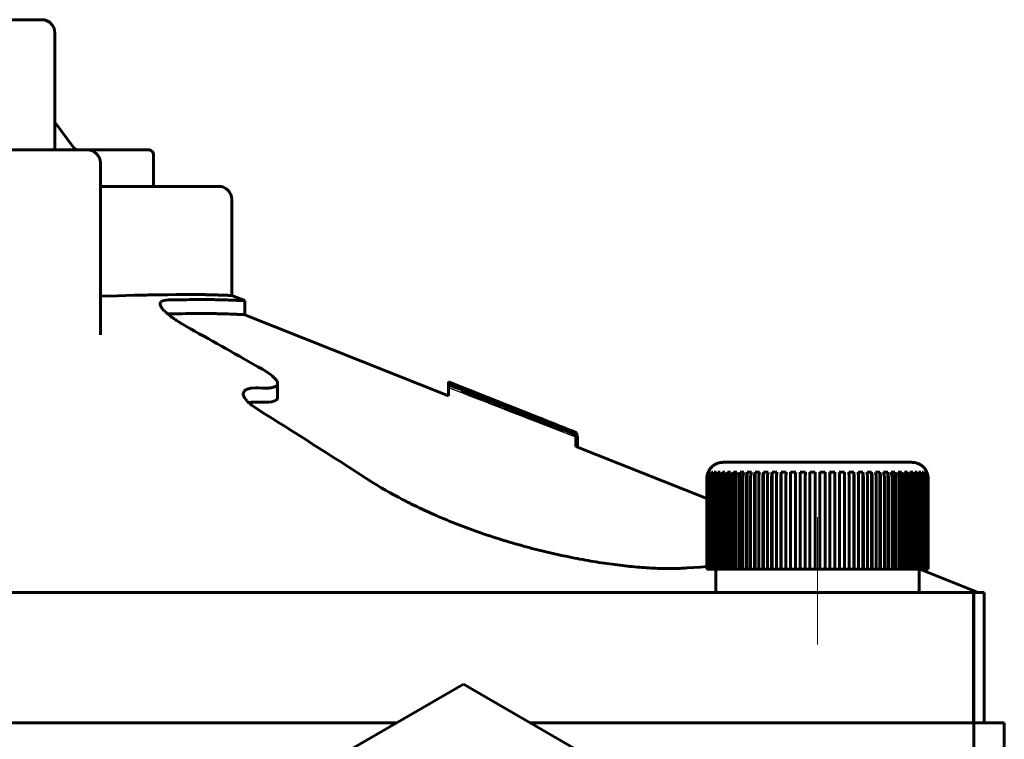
# Model space of a CAD drawing. Header units: millimetres. Extents: x 0 to 841, y 0 to 594.
# Tile 11 of 17: x 347 to 385, y 306 to 333. Entities that reach past the tile are written whole.
import ezdxf

# ---------------------------------------------------------------- set-up
doc = ezdxf.new("R2010")
doc.units = ezdxf.units.MM
for name, pattern in [('K5LT-1', [0]), ('K5LT_AXLED', [12, 7.5, -1.5, 1.5, -1.5]), ('K5LT_BASIC', [0])]:
    doc.linetypes.add(name, pattern=pattern)
doc.layers.add('Системный слой (1)', color=7, linetype='Continuous', true_color=0x6c6c6c)

# ---------------------------------------------------------------- blocks, each defined once
blk = doc.blocks.new('U3')
at = {"layer": 'Системный слой (1)', "color": 143, "linetype": 'K5LT_BASIC', "lineweight": 60, "true_color": 0x33acca}
for p, q in [((368.573, 317.228), (368.588, 317.219)), ((368.588, 317.219), (368.597, 317.212)), ((368.597, 317.212), (368.6, 317.207))]:
    blk.add_line(p, q, dxfattribs=at)
blk = doc.blocks.new('U6')
at = {"layer": 'Системный слой (1)', "color": 143, "linetype": 'K5LT_BASIC', "lineweight": 60, "true_color": 0x33acca}
for p, q in [((368.532, 317.351), (368.556, 317.342)), ((368.556, 317.342), (368.569, 317.336)), ((368.569, 317.336), (368.573, 317.334))]:
    blk.add_line(p, q, dxfattribs=at)
blk = doc.blocks.new('U15')
at = {"layer": 'Системный слой (1)', "color": 143, "linetype": 'K5LT_BASIC', "lineweight": 60, "true_color": 0x33acca}
for p, q in [((352.569, 322.29), (352.57, 322.305)), ((352.57, 322.274), (352.569, 322.29)), ((352.57, 322.307), (352.571, 322.31)), ((352.57, 322.306), (352.57, 322.307)), ((352.57, 322.305), (352.57, 322.306)), ((352.572, 322.261), (352.57, 322.274)), ((352.571, 322.31), (352.572, 322.316)), ((352.572, 322.316), (352.575, 322.327)), ((352.573, 322.254), (352.572, 322.261)), ((352.574, 322.251), (352.573, 322.254)), ((352.574, 322.249), (352.574, 322.251)), ((352.58, 322.23), (352.574, 322.249)), ((352.575, 322.327), (352.585, 322.347)), ((352.608, 322.174), (352.58, 322.23)), ((352.585, 322.347), (352.589, 322.353)), ((352.589, 322.353), (352.59, 322.355)), ((352.59, 322.355), (352.594, 322.36)), ((352.594, 322.36), (352.601, 322.368)), ((352.601, 322.368), (352.619, 322.383)), ((352.619, 322.383), (352.665, 322.408)), ((352.665, 322.408), (352.804, 322.438)), ((352.804, 322.438), (352.886, 322.443)), ((352.628, 322.143), (352.608, 322.174)), ((352.639, 322.127), (352.628, 322.143)), ((352.646, 322.119), (352.639, 322.127)), ((352.649, 322.115), (352.646, 322.119)), ((352.65, 322.113), (352.649, 322.115)), ((352.653, 322.109), (352.65, 322.113)), ((352.661, 322.1), (352.653, 322.109)), ((352.672, 322.086), (352.661, 322.1)), ((352.678, 322.08), (352.672, 322.086)), ((352.681, 322.076), (352.678, 322.08)), ((352.683, 322.074), (352.681, 322.076)), ((352.684, 322.073), (352.683, 322.074)), ((352.702, 322.053), (352.684, 322.073)), ((352.712, 322.043), (352.702, 322.053)), ((352.717, 322.037), (352.712, 322.043)), ((352.72, 322.035), (352.717, 322.037)), ((352.721, 322.033), (352.72, 322.035)), ((352.723, 322.031), (352.721, 322.033)), ((352.765, 321.989), (352.723, 322.031)), ((352.789, 321.968), (352.765, 321.989)), ((352.801, 321.957), (352.789, 321.968)), ((352.807, 321.951), (352.801, 321.957)), ((352.81, 321.948), (352.807, 321.951)), ((352.845, 321.918), (352.81, 321.948)), ((352.942, 321.84), (352.845, 321.918)), ((352.996, 321.798), (352.942, 321.84)), ((353.025, 321.778), (352.996, 321.798)), ((353.039, 321.767), (353.025, 321.778)), ((353.046, 321.762), (353.039, 321.767)), ((353.05, 321.759), (353.046, 321.762)), ((353.062, 321.75), (353.05, 321.759)), ((353.07, 321.745), (353.062, 321.75)), ((353.076, 321.74), (353.07, 321.745)), ((353.081, 321.737), (353.076, 321.74)), ((353.085, 321.734), (353.081, 321.737)), ((353.09, 321.731), (353.085, 321.734)), ((353.099, 321.724), (353.09, 321.731)), ((353.112, 321.716), (353.099, 321.724)), ((353.118, 321.711), (353.112, 321.716)), ((353.121, 321.709), (353.118, 321.711)), ((353.123, 321.708), (353.121, 321.709)), ((353.16, 321.682), (353.123, 321.708)), ((353.18, 321.669), (353.16, 321.682)), ((353.19, 321.662), (353.18, 321.669)), ((353.195, 321.659), (353.19, 321.662)), ((353.198, 321.657), (353.195, 321.659)), ((353.204, 321.653), (353.198, 321.657)), ((353.283, 321.602), (353.204, 321.653)), ((353.323, 321.576), (353.283, 321.602)), ((353.344, 321.563), (353.323, 321.576)), ((353.354, 321.556), (353.344, 321.563)), ((353.36, 321.553), (353.354, 321.556)), ((353.74, 321.33), (353.36, 321.553))]:
    blk.add_line(p, q, dxfattribs=at)
blk = doc.blocks.new('U16')
at = {"layer": 'Системный слой (1)', "color": 143, "linetype": 'K5LT_BASIC', "lineweight": 60, "true_color": 0x33acca}
for p, q in [((355.98, 318.492), (356.084, 318.511)), ((356.084, 318.511), (356.206, 318.521)), ((356.206, 318.521), (356.347, 318.52))]:
    blk.add_line(p, q, dxfattribs=at)
blk = doc.blocks.new('U19')
at = {"layer": 'Системный слой (1)', "color": 143, "linetype": 'K5LT_BASIC', "lineweight": 60, "true_color": 0x33acca}
for p, q in [((355.819, 322.416), (355.319, 322.615)), ((383.994, 311.206), (381.819, 312.071))]:
    blk.add_line(p, q, dxfattribs=at)
blk = doc.blocks.new('U20')
at = {"layer": 'Системный слой (1)', "color": 143, "linetype": 'K5LT_BASIC', "lineweight": 60, "true_color": 0x33acca}
for p, q in [((363.642, 318.765), (355.819, 321.877)), ((373.57, 314.815), (368.532, 316.819))]:
    blk.add_line(p, q, dxfattribs=at)
blk = doc.blocks.new('U21')
at = {"layer": 'Системный слой (1)', "color": 143, "linetype": 'K5LT_BASIC', "lineweight": 60, "true_color": 0x33acca}
for p, q in [((373.068, 312.167), (372.809, 312.148)), ((373.322, 312.184), (373.068, 312.167)), ((373.57, 312.201), (373.322, 312.184)), ((381.819, 312.071), (381.719, 312.09)), ((381.722, 312.089), (381.819, 312.071))]:
    blk.add_line(p, q, dxfattribs=at)
blk = doc.blocks.new('U22')
at = {"layer": 'Системный слой (1)', "color": 143, "linetype": 'K5LT_BASIC', "lineweight": 60, "true_color": 0x33acca}
for p, q in [((350.935, 322.605), (350.275, 322.585)), ((351.585, 322.622), (350.935, 322.605)), ((351.896, 322.629), (351.585, 322.622)), ((352.048, 322.632), (351.896, 322.629)), ((352.123, 322.633), (352.048, 322.632)), ((352.161, 322.634), (352.123, 322.633)), ((352.179, 322.634), (352.161, 322.634)), ((352.188, 322.635), (352.179, 322.634)), ((352.193, 322.635), (352.188, 322.635)), ((352.2, 322.635), (352.193, 322.635)), ((352.204, 322.635), (352.2, 322.635)), ((352.207, 322.635), (352.204, 322.635)), ((352.209, 322.635), (352.207, 322.635)), ((352.21, 322.635), (352.209, 322.635)), ((352.211, 322.635), (352.21, 322.635)), ((352.212, 322.635), (352.211, 322.635)), ((352.213, 322.635), (352.212, 322.635)), ((352.212, 322.635), (352.212, 322.635)), ((352.215, 322.635), (352.213, 322.635)), ((352.218, 322.635), (352.215, 322.635)), ((352.219, 322.635), (352.218, 322.635)), ((352.226, 322.635), (352.219, 322.635)), ((352.256, 322.636), (352.226, 322.635)), ((352.271, 322.636), (352.256, 322.636)), ((352.279, 322.636), (352.271, 322.636)), ((352.283, 322.636), (352.279, 322.636)), ((352.335, 322.637), (352.283, 322.636)), ((352.438, 322.639), (352.335, 322.637)), ((352.488, 322.64), (352.438, 322.639)), ((352.513, 322.64), (352.488, 322.64)), ((352.526, 322.64), (352.513, 322.64)), ((352.532, 322.641), (352.526, 322.64)), ((352.539, 322.641), (352.532, 322.641)), ((352.703, 322.643), (352.539, 322.641)), ((352.782, 322.644), (352.703, 322.643)), ((352.822, 322.645), (352.782, 322.644)), ((352.842, 322.645), (352.822, 322.645)), ((352.851, 322.645), (352.842, 322.645)), ((352.878, 322.645), (352.851, 322.645)), ((353.173, 322.649), (352.878, 322.645)), ((353.315, 322.65), (353.173, 322.649)), ((353.383, 322.65), (353.315, 322.65)), ((353.417, 322.65), (353.383, 322.65)), ((353.434, 322.65), (353.417, 322.65)), ((353.55, 322.651), (353.434, 322.65)), ((353.999, 322.65), (353.55, 322.651)), ((354.2, 322.648), (353.999, 322.65)), ((354.294, 322.646), (354.2, 322.648)), ((354.34, 322.645), (354.294, 322.646)), ((354.363, 322.645), (354.34, 322.645)), ((354.374, 322.645), (354.363, 322.645)), ((354.379, 322.645), (354.374, 322.645)), ((354.382, 322.645), (354.379, 322.645)), ((354.383, 322.645), (354.382, 322.645)), ((354.384, 322.644), (354.383, 322.645)), ((354.385, 322.644), (354.384, 322.644)), ((354.386, 322.644), (354.385, 322.644)), ((354.385, 322.644), (354.385, 322.644)), ((354.385, 322.644), (354.385, 322.644)), ((354.385, 322.644), (354.385, 322.644)), ((354.385, 322.644), (354.385, 322.644)), ((354.387, 322.644), (354.386, 322.644)), ((354.386, 322.644), (354.386, 322.644)), ((354.386, 322.644), (354.386, 322.644)), ((354.386, 322.644), (354.386, 322.644)), ((354.386, 322.644), (354.386, 322.644)), ((354.388, 322.644), (354.387, 322.644)), ((354.387, 322.644), (354.387, 322.644)), ((354.387, 322.644), (354.387, 322.644)), ((354.389, 322.644), (354.388, 322.644)), ((354.39, 322.644), (354.389, 322.644)), ((354.391, 322.644), (354.39, 322.644)), ((354.39, 322.644), (354.39, 322.644)), ((354.395, 322.644), (354.391, 322.644)), ((354.391, 322.644), (354.391, 322.644)), ((354.397, 322.644), (354.395, 322.644)), ((354.398, 322.644), (354.397, 322.644)), ((354.399, 322.644), (354.398, 322.644)), ((354.41, 322.644), (354.399, 322.644)), ((354.399, 322.644), (354.399, 322.644)), ((354.417, 322.644), (354.41, 322.644)), ((354.42, 322.644), (354.417, 322.644)), ((354.422, 322.644), (354.42, 322.644)), ((354.423, 322.644), (354.422, 322.644)), ((354.425, 322.644), (354.423, 322.644)), ((354.458, 322.643), (354.425, 322.644)), ((354.478, 322.642), (354.458, 322.643)), ((354.489, 322.642), (354.478, 322.642)), ((354.495, 322.642), (354.489, 322.642)), ((354.498, 322.642), (354.495, 322.642)), ((354.518, 322.641), (354.498, 322.642)), ((354.616, 322.638), (354.518, 322.641)), ((354.673, 322.636), (354.616, 322.638)), ((354.703, 322.635), (354.673, 322.636)), ((354.719, 322.635), (354.703, 322.635)), ((354.726, 322.635), (354.719, 322.635)), ((354.73, 322.635), (354.726, 322.635)), ((354.732, 322.634), (354.73, 322.635)), ((354.733, 322.634), (354.732, 322.634)), ((354.734, 322.634), (354.733, 322.634)), ((354.735, 322.634), (354.734, 322.634)), ((354.734, 322.634), (354.734, 322.634)), ((354.758, 322.634), (354.735, 322.634)), ((354.735, 322.634), (354.735, 322.634)), ((354.735, 322.634), (354.735, 322.634)), ((354.786, 322.633), (354.758, 322.634)), ((354.799, 322.632), (354.786, 322.633)), ((354.806, 322.632), (354.799, 322.632)), ((354.809, 322.632), (354.806, 322.632)), ((354.811, 322.632), (354.809, 322.632)), ((354.848, 322.631), (354.811, 322.632)), ((354.866, 322.63), (354.848, 322.631)), ((354.875, 322.63), (354.866, 322.63)), ((354.879, 322.63), (354.875, 322.63)), ((354.881, 322.629), (354.879, 322.63)), ((354.912, 322.628), (354.881, 322.629)), ((354.96, 322.627), (354.912, 322.628)), ((354.982, 322.626), (354.96, 322.627)), ((354.993, 322.626), (354.982, 322.626)), ((354.998, 322.626), (354.993, 322.626)), ((355.001, 322.625), (354.998, 322.626)), ((355.002, 322.625), (355.001, 322.625)), ((355.005, 322.625), (355.002, 322.625)), ((355.007, 322.625), (355.005, 322.625)), ((355.009, 322.625), (355.007, 322.625)), ((355.01, 322.625), (355.009, 322.625)), ((355.011, 322.625), (355.01, 322.625)), ((355.012, 322.625), (355.011, 322.625)), ((355.011, 322.625), (355.011, 322.625)), ((355.013, 322.625), (355.012, 322.625)), ((355.012, 322.625), (355.012, 322.625)), ((355.014, 322.625), (355.013, 322.625)), ((355.016, 322.625), (355.014, 322.625)), ((355.017, 322.625), (355.016, 322.625)), ((355.018, 322.625), (355.017, 322.625)), ((355.024, 322.625), (355.018, 322.625)), ((355.042, 322.624), (355.024, 322.625)), ((355.051, 322.624), (355.042, 322.624)), ((355.055, 322.624), (355.051, 322.624)), ((355.057, 322.624), (355.055, 322.624)), ((355.058, 322.623), (355.057, 322.624)), ((355.084, 322.623), (355.058, 322.623)), ((355.097, 322.622), (355.084, 322.623)), ((355.103, 322.622), (355.097, 322.622)), ((355.106, 322.622), (355.103, 322.622)), ((355.108, 322.622), (355.106, 322.622)), ((355.11, 322.622), (355.108, 322.622)), ((355.154, 322.62), (355.11, 322.622)), ((355.175, 322.62), (355.154, 322.62)), ((355.184, 322.619), (355.175, 322.62)), ((355.189, 322.619), (355.184, 322.619)), ((355.191, 322.619), (355.189, 322.619)), ((355.214, 322.618), (355.191, 322.619)), ((355.262, 322.617), (355.214, 322.618)), ((355.281, 322.616), (355.262, 322.617)), ((355.289, 322.616), (355.281, 322.616)), ((355.292, 322.615), (355.289, 322.616)), ((355.294, 322.615), (355.292, 322.615)), ((355.295, 322.615), (355.294, 322.615)), ((355.3, 322.615), (355.295, 322.615)), ((355.305, 322.615), (355.3, 322.615)), ((355.307, 322.615), (355.305, 322.615)), ((355.308, 322.615), (355.307, 322.615)), ((355.311, 322.615), (355.308, 322.615)), ((355.308, 322.615), (355.308, 322.615)), ((355.308, 322.615), (355.308, 322.615)), ((355.314, 322.615), (355.311, 322.615)), ((355.315, 322.615), (355.314, 322.615)), ((355.316, 322.615), (355.315, 322.615)), ((355.319, 322.615), (355.316, 322.615)), ((355.316, 322.615), (355.316, 322.615)), ((355.316, 322.615), (355.316, 322.615))]:
    blk.add_line(p, q, dxfattribs=at)
blk = doc.blocks.new('U23')
at = {"layer": 'Системный слой (1)', "color": 143, "linetype": 'K5LT_BASIC', "lineweight": 60, "true_color": 0x33acca}
for p, q in [((356.675, 319.67), (356.497, 319.778)), ((356.812, 319.576), (356.675, 319.67)), ((356.871, 319.53), (356.812, 319.576)), ((356.898, 319.507), (356.871, 319.53)), ((356.911, 319.496), (356.898, 319.507)), ((356.918, 319.49), (356.911, 319.496)), ((357.002, 319.406), (356.918, 319.49)), ((357.06, 319.322), (357.002, 319.406)), ((357.076, 319.284), (357.06, 319.322)), ((357.069, 319.183), (357.08, 319.211)), ((357.08, 319.265), (357.076, 319.284)), ((357.082, 319.257), (357.08, 319.265)), ((357.08, 319.211), (357.083, 319.239)), ((357.082, 319.252), (357.082, 319.257)), ((357.083, 319.25), (357.082, 319.252)), ((357.083, 319.239), (357.083, 319.25)), ((356.497, 319.056), (356.752, 319.059)), ((356.752, 319.059), (356.756, 319.06)), ((356.756, 319.06), (356.762, 319.06)), ((356.762, 319.06), (356.776, 319.062)), ((356.776, 319.062), (356.802, 319.065)), ((356.802, 319.065), (356.852, 319.073)), ((356.852, 319.073), (356.854, 319.073)), ((356.854, 319.073), (356.856, 319.073)), ((356.856, 319.073), (356.86, 319.074)), ((356.86, 319.074), (356.868, 319.076)), ((356.868, 319.076), (356.884, 319.079)), ((356.884, 319.079), (356.913, 319.087)), ((356.913, 319.087), (356.941, 319.095)), ((356.941, 319.095), (356.943, 319.096)), ((356.943, 319.096), (356.948, 319.098)), ((356.948, 319.098), (356.957, 319.101)), ((356.957, 319.101), (356.974, 319.108)), ((356.974, 319.108), (357.004, 319.123)), ((357.004, 319.123), (357.05, 319.158)), ((357.05, 319.158), (357.051, 319.159)), ((357.051, 319.159), (357.053, 319.16)), ((357.053, 319.16), (357.055, 319.164)), ((357.055, 319.164), (357.06, 319.17)), ((357.06, 319.17), (357.069, 319.183))]:
    blk.add_line(p, q, dxfattribs=at)
blk = doc.blocks.new('U24')
at = {"layer": 'Системный слой (1)', "color": 143, "linetype": 'K5LT_BASIC', "lineweight": 60, "true_color": 0x33acca}
for p, q in [((355.762, 318.839), (355.793, 318.934)), ((355.762, 318.838), (355.762, 318.839)), ((355.762, 318.832), (355.762, 318.838)), ((355.762, 318.828), (355.762, 318.832)), ((355.762, 318.827), (355.762, 318.828)), ((355.762, 318.826), (355.762, 318.827)), ((355.764, 318.806), (355.762, 318.826)), ((355.793, 318.934), (355.794, 318.935)), ((355.794, 318.935), (355.797, 318.938)), ((355.797, 318.938), (355.801, 318.943)), ((355.801, 318.943), (355.811, 318.953)), ((355.811, 318.953), (355.834, 318.973)), ((355.834, 318.973), (355.839, 318.976)), ((355.839, 318.976), (355.84, 318.977)), ((355.84, 318.977), (355.843, 318.979)), ((355.843, 318.979), (355.848, 318.982)), ((355.848, 318.982), (355.858, 318.989)), ((355.858, 318.989), (355.88, 319.001)), ((355.88, 319.001), (355.907, 319.013)), ((355.907, 319.013), (355.911, 319.014)), ((355.911, 319.014), (355.919, 319.017)), ((355.919, 319.017), (355.936, 319.023)), ((355.936, 319.023), (355.972, 319.034)), ((355.972, 319.034), (356.052, 319.051)), ((356.052, 319.051), (356.246, 319.065)), ((356.246, 319.065), (356.347, 319.063)), ((355.769, 318.784), (355.764, 318.806)), ((355.772, 318.774), (355.769, 318.784)), ((355.774, 318.768), (355.772, 318.774)), ((355.775, 318.765), (355.774, 318.768)), ((355.775, 318.764), (355.775, 318.765)), ((355.776, 318.762), (355.775, 318.764)), ((355.79, 318.729), (355.776, 318.762)), ((355.798, 318.712), (355.79, 318.729)), ((355.803, 318.703), (355.798, 318.712)), ((355.805, 318.699), (355.803, 318.703)), ((355.807, 318.697), (355.805, 318.699)), ((355.857, 318.624), (355.807, 318.697)), ((355.889, 318.585), (355.857, 318.624)), ((355.907, 318.565), (355.889, 318.585)), ((355.917, 318.555), (355.907, 318.565)), ((355.921, 318.55), (355.917, 318.555)), ((355.924, 318.547), (355.921, 318.55)), ((355.926, 318.545), (355.924, 318.547)), ((355.951, 318.52), (355.926, 318.545)), ((355.979, 318.493), (355.951, 318.52)), ((355.994, 318.48), (355.979, 318.493)), ((356.002, 318.473), (355.994, 318.48)), ((356.006, 318.469), (356.002, 318.473)), ((356.007, 318.468), (356.006, 318.469)), ((356.009, 318.466), (356.007, 318.468)), ((356.057, 318.426), (356.009, 318.466)), ((356.082, 318.405), (356.057, 318.426)), ((356.095, 318.395), (356.082, 318.405)), ((356.102, 318.39), (356.095, 318.395)), ((356.105, 318.387), (356.102, 318.39)), ((356.347, 318.22), (356.105, 318.387))]:
    blk.add_line(p, q, dxfattribs=at)
blk = doc.blocks.new('U25')
at = {"layer": 'Системный слой (1)', "color": 143, "linetype": 'K5LT_BASIC', "lineweight": 60, "true_color": 0x33acca}
for p, q in [((349.775, 328.206), (339.287, 328.206)), ((349.774, 328.206), (349.775, 328.206))]:
    blk.add_line(p, q, dxfattribs=at)
blk = doc.blocks.new('U26')
at = {"layer": 'Системный слой (1)', "color": 143, "linetype": 'K5LT_BASIC', "lineweight": 60, "true_color": 0x33acca}
for p, q in [((285.519, 328.206), (287.863, 328.206)), ((298.352, 328.206), (339.287, 328.206)), ((349.775, 328.206), (352.119, 328.206))]:
    blk.add_line(p, q, dxfattribs=at)
blk = doc.blocks.new('U27')
at = {"layer": 'Системный слой (1)', "color": 143, "linetype": 'K5LT_BASIC', "lineweight": 60, "true_color": 0x33acca}
for p, q in [((338.257, 306.206), (361.664, 306.206)), ((366.774, 306.206), (377.254, 306.206))]:
    blk.add_line(p, q, dxfattribs=at)
blk = doc.blocks.new('U29')
at = {"layer": 'Системный слой (1)', "color": 143, "linetype": 'K5LT_BASIC', "lineweight": 60, "true_color": 0x33acca}
for p, q in [((287.863, 328.206), (285.519, 328.206)), ((339.287, 328.206), (298.352, 328.206)), ((352.119, 328.206), (349.775, 328.206)), ((352.119, 328.206), (352.119, 328.206))]:
    blk.add_line(p, q, dxfattribs=at)

msp = doc.modelspace()

# ---------------------------------------------------------------- linework, layer by layer
at = {"layer": 'Системный слой (1)', "color": 143, "linetype": 'K5LT_BASIC', "lineweight": 60, "true_color": 0x33acca}
for p, q in [((348.025, 333.206), (340.525, 333.206)), ((348.525, 332.706), (348.525, 328.206)), ((348.525, 329.265), (349.259, 328.286)), ((339.287, 328.206), (349.775, 328.206)), ((349.775, 328.206), (348.525, 328.206)), ((352.119, 328.206), (349.774, 328.206)), ((352.319, 328.006), (352.319, 326.806)), ((350.275, 321.101), (350.275, 327.706)), ((350.275, 326.806), (354.819, 326.806)), ((355.319, 322.615), (355.319, 326.306)), ((352.569, 322.284), (352.569, 322.29)), ((355.819, 321.877), (355.819, 322.416)), ((352.861, 321.905), (352.886, 321.906)), ((350.275, 321.1), (350.275, 321.116)), ((357.083, 318.697), (357.083, 319.239)), ((368.532, 317.358), (363.642, 319.303)), ((363.642, 319.302), (363.642, 319.303)), ((367.424, 317.798), (363.642, 319.302)), ((363.642, 319.273), (363.642, 319.302)), ((363.642, 319.258), (363.642, 319.273)), ((363.642, 319.143), (363.642, 319.258)), ((356.347, 319.063), (356.497, 319.056)), ((363.642, 319.073), (363.642, 319.143)), ((363.642, 318.765), (363.642, 319.073)), ((364.172, 318.9), (364.172, 318.935)), ((356.347, 318.52), (356.497, 318.513)), ((365.936, 318.301), (366.235, 318.183)), ((365.943, 318.318), (366.235, 318.203)), ((368.005, 317.43), (368.005, 317.403)), ((368.532, 317.358), (368.532, 317.357)), ((368.532, 317.332), (368.532, 317.357)), ((368.532, 317.332), (368.532, 317.32)), ((368.532, 317.223), (368.532, 317.32)), ((368.573, 316.803), (368.573, 317.334)), ((368.532, 317.223), (368.532, 317.168)), ((368.532, 316.819), (368.532, 317.168)), ((368.6, 316.793), (368.6, 317.207)), ((377.819, 316.206), (374.194, 316.206)), ((375.111, 316.206), (374.194, 316.206)), ((381.444, 316.206), (377.819, 316.206)), ((373.62, 315.829), (373.62, 315.826)), ((373.628, 315.826), (373.628, 315.778)), ((373.67, 315.826), (373.67, 315.711)), ((373.745, 315.826), (373.745, 312.106)), ((373.853, 315.826), (373.853, 312.106)), ((373.993, 315.826), (373.993, 312.106)), ((374.164, 315.826), (374.164, 312.106)), ((374.364, 315.826), (374.364, 312.106)), ((374.592, 315.826), (374.592, 312.106)), ((374.845, 315.826), (374.845, 312.106)), ((375.123, 315.826), (375.123, 312.106)), ((375.423, 315.826), (375.423, 312.106)), ((375.742, 315.826), (375.742, 312.106)), ((376.077, 315.826), (376.077, 312.106)), ((376.427, 315.826), (376.427, 312.106)), ((376.787, 315.826), (376.787, 312.106)), ((377.157, 315.826), (377.157, 312.106)), ((377.531, 315.826), (377.531, 312.106)), ((378.108, 312.106), (378.108, 315.826)), ((378.482, 312.106), (378.482, 315.826)), ((378.851, 312.106), (378.851, 315.826)), ((379.212, 312.106), (379.212, 315.826)), ((379.562, 312.106), (379.562, 315.826)), ((379.897, 312.106), (379.897, 315.826)), ((380.216, 312.106), (380.216, 315.826)), ((380.515, 312.106), (380.515, 315.826)), ((380.793, 312.106), (380.793, 315.826)), ((381.047, 312.106), (381.047, 315.826)), ((381.275, 312.106), (381.275, 315.826)), ((381.475, 312.106), (381.475, 315.826)), ((381.646, 312.106), (381.646, 315.826)), ((381.786, 312.106), (381.786, 315.826)), ((381.893, 312.106), (381.893, 315.826)), ((381.969, 315.711), (381.969, 315.826)), ((382.01, 315.778), (382.01, 315.826)), ((382.018, 315.826), (382.018, 315.829)), ((373.57, 315.581), (373.57, 312.106)), ((373.579, 312.106), (373.579, 315.581)), ((373.597, 315.581), (373.597, 312.106)), ((373.621, 312.106), (373.621, 315.581)), ((373.657, 315.581), (373.657, 312.106)), ((373.697, 312.106), (373.697, 315.581)), ((373.75, 315.581), (373.75, 312.106)), ((373.806, 312.106), (373.806, 315.581)), ((373.877, 315.581), (373.877, 312.106)), ((373.948, 312.106), (373.948, 315.581)), ((374.035, 315.581), (374.035, 312.106)), ((374.121, 312.106), (374.121, 315.581)), ((374.223, 315.581), (374.223, 312.106)), ((374.323, 312.106), (374.323, 315.581)), ((374.441, 315.581), (374.441, 312.106)), ((374.554, 312.106), (374.554, 315.581)), ((374.685, 315.581), (374.685, 312.106)), ((374.811, 312.106), (374.811, 315.581)), ((374.955, 315.581), (374.955, 312.106)), ((375.092, 312.106), (375.092, 315.581)), ((375.248, 315.581), (375.248, 312.106)), ((375.395, 312.106), (375.395, 315.581)), ((375.562, 315.581), (375.562, 312.106)), ((375.718, 312.106), (375.718, 315.581)), ((375.894, 315.581), (375.894, 312.106)), ((376.057, 312.106), (376.057, 315.581)), ((376.241, 315.581), (376.241, 312.106)), ((376.411, 312.106), (376.411, 315.581)), ((376.601, 315.581), (376.601, 312.106)), ((376.776, 312.106), (376.776, 315.581)), ((376.971, 315.581), (376.971, 312.106)), ((377.15, 312.106), (377.15, 315.581)), ((377.348, 315.581), (377.348, 312.106)), ((377.529, 312.106), (377.529, 315.581)), ((377.729, 315.581), (377.729, 312.106)), ((377.91, 312.106), (377.91, 315.581)), ((378.11, 315.581), (378.11, 312.106)), ((378.291, 312.106), (378.291, 315.581)), ((378.489, 315.581), (378.489, 312.106)), ((378.667, 312.106), (378.667, 315.581)), ((378.862, 315.581), (378.862, 312.106)), ((379.037, 312.106), (379.037, 315.581)), ((379.227, 315.581), (379.227, 312.106)), ((379.397, 312.106), (379.397, 315.581)), ((379.581, 315.581), (379.581, 312.106)), ((379.745, 312.106), (379.745, 315.581)), ((379.921, 315.581), (379.921, 312.106)), ((380.077, 312.106), (380.077, 315.581)), ((380.243, 315.581), (380.243, 312.106)), ((380.39, 312.106), (380.39, 315.581)), ((380.547, 315.581), (380.547, 312.106)), ((380.683, 312.106), (380.683, 315.581)), ((380.828, 315.581), (380.828, 312.106)), ((380.953, 312.106), (380.953, 315.581)), ((381.085, 315.581), (381.085, 312.106)), ((381.198, 312.106), (381.198, 315.581)), ((381.315, 315.581), (381.315, 312.106)), ((381.415, 312.106), (381.415, 315.581)), ((381.518, 315.581), (381.518, 312.106)), ((381.604, 312.106), (381.604, 315.581)), ((381.691, 315.581), (381.691, 312.106)), ((381.762, 312.106), (381.762, 315.581)), ((381.832, 315.581), (381.832, 312.106)), ((381.888, 312.106), (381.888, 315.581)), ((381.942, 315.581), (381.942, 312.106)), ((381.982, 312.106), (381.982, 315.581)), ((382.018, 315.581), (382.018, 312.106)), ((382.042, 312.106), (382.042, 315.581)), ((382.06, 315.581), (382.06, 312.106)), ((382.068, 312.106), (382.068, 315.581)), ((373.57, 312.106), (373.579, 312.106)), ((373.597, 312.106), (373.579, 312.106)), ((373.597, 312.106), (373.621, 312.106)), ((373.657, 312.106), (373.621, 312.106)), ((373.657, 312.106), (373.697, 312.106)), ((373.745, 312.106), (373.697, 312.106)), ((373.75, 312.106), (373.745, 312.106)), ((373.75, 312.106), (373.806, 312.106)), ((373.853, 312.106), (373.806, 312.106)), ((373.877, 312.106), (373.853, 312.106)), ((373.877, 312.106), (373.948, 312.106)), ((373.919, 311.206), (373.919, 312.106)), ((373.993, 312.106), (373.948, 312.106)), ((374.035, 312.106), (373.993, 312.106)), ((374.035, 312.106), (374.121, 312.106)), ((374.164, 312.106), (374.121, 312.106)), ((374.223, 312.106), (374.164, 312.106)), ((374.223, 312.106), (374.323, 312.106)), ((374.364, 312.106), (374.323, 312.106)), ((374.441, 312.106), (374.364, 312.106)), ((374.441, 312.106), (374.554, 312.106)), ((374.592, 312.106), (374.554, 312.106)), ((374.685, 312.106), (374.592, 312.106)), ((374.685, 312.106), (374.811, 312.106)), ((374.845, 312.106), (374.811, 312.106)), ((374.955, 312.106), (374.845, 312.106)), ((374.955, 312.106), (375.092, 312.106)), ((375.123, 312.106), (375.092, 312.106)), ((375.248, 312.106), (375.123, 312.106)), ((375.248, 312.106), (375.395, 312.106)), ((375.423, 312.106), (375.395, 312.106)), ((375.562, 312.106), (375.423, 312.106)), ((375.562, 312.106), (375.718, 312.106)), ((375.742, 312.106), (375.718, 312.106)), ((375.894, 312.106), (375.742, 312.106)), ((375.894, 312.106), (376.057, 312.106)), ((376.077, 312.106), (376.057, 312.106)), ((376.241, 312.106), (376.077, 312.106)), ((376.241, 312.106), (376.411, 312.106)), ((376.427, 312.106), (376.411, 312.106)), ((376.601, 312.106), (376.427, 312.106)), ((376.601, 312.106), (376.776, 312.106)), ((376.787, 312.106), (376.776, 312.106)), ((376.971, 312.106), (376.787, 312.106)), ((376.971, 312.106), (377.15, 312.106)), ((377.157, 312.106), (377.15, 312.106)), ((377.348, 312.106), (377.157, 312.106)), ((377.348, 312.106), (377.529, 312.106)), ((377.531, 312.106), (377.529, 312.106)), ((377.729, 312.106), (377.531, 312.106)), ((377.729, 312.106), (377.91, 312.106)), ((378.108, 312.106), (377.91, 312.106)), ((378.11, 312.106), (378.108, 312.106)), ((378.11, 312.106), (378.291, 312.106)), ((378.482, 312.106), (378.291, 312.106)), ((378.489, 312.106), (378.482, 312.106)), ((378.489, 312.106), (378.667, 312.106)), ((378.851, 312.106), (378.667, 312.106)), ((378.862, 312.106), (378.851, 312.106)), ((378.862, 312.106), (379.037, 312.106)), ((379.212, 312.106), (379.037, 312.106)), ((379.227, 312.106), (379.212, 312.106)), ((379.227, 312.106), (379.397, 312.106)), ((379.562, 312.106), (379.397, 312.106)), ((379.581, 312.106), (379.562, 312.106)), ((379.581, 312.106), (379.745, 312.106)), ((379.897, 312.106), (379.745, 312.106)), ((379.921, 312.106), (379.897, 312.106)), ((379.921, 312.106), (380.077, 312.106)), ((380.216, 312.106), (380.077, 312.106)), ((380.243, 312.106), (380.216, 312.106)), ((380.243, 312.106), (380.39, 312.106)), ((380.515, 312.106), (380.39, 312.106)), ((380.547, 312.106), (380.515, 312.106)), ((380.547, 312.106), (380.683, 312.106)), ((380.793, 312.106), (380.683, 312.106)), ((380.828, 312.106), (380.793, 312.106)), ((380.828, 312.106), (380.953, 312.106)), ((381.047, 312.106), (380.953, 312.106)), ((381.085, 312.106), (381.047, 312.106)), ((381.085, 312.106), (381.198, 312.106)), ((381.275, 312.106), (381.198, 312.106)), ((381.315, 312.106), (381.275, 312.106)), ((381.315, 312.106), (381.415, 312.106)), ((381.475, 312.106), (381.415, 312.106)), ((381.518, 312.106), (381.475, 312.106)), ((381.518, 312.106), (381.604, 312.106)), ((381.646, 312.106), (381.604, 312.106)), ((381.691, 312.106), (381.646, 312.106)), ((381.691, 312.106), (381.762, 312.106)), ((381.719, 311.206), (381.719, 312.106)), ((381.786, 312.106), (381.762, 312.106)), ((381.832, 312.106), (381.786, 312.106)), ((381.832, 312.106), (381.888, 312.106)), ((381.893, 312.106), (381.888, 312.106)), ((381.942, 312.106), (381.893, 312.106)), ((381.942, 312.106), (381.982, 312.106)), ((382.018, 312.106), (381.982, 312.106)), ((382.018, 312.106), (382.042, 312.106)), ((382.06, 312.106), (382.042, 312.106)), ((382.06, 312.106), (382.068, 312.106)), ((377.254, 311.206), (338.257, 311.206)), ((383.808, 311.206), (377.254, 311.206)), ((383.819, 311.206), (383.808, 311.206)), ((383.808, 306.206), (383.808, 311.206)), ((383.819, 311.206), (383.819, 306.206)), ((384.218, 311.206), (383.819, 311.206)), ((384.218, 311.206), (384.218, 306.206)), ((364.219, 307.681), (348.219, 298.444)), ((380.219, 298.444), (364.219, 307.681)), ((377.254, 306.206), (383.808, 306.206)), ((383.819, 306.206), (383.808, 306.206)), ((383.819, 306.206), (383.808, 306.206)), ((384.994, 306.206), (383.819, 306.206)), ((383.819, 306.206), (383.819, 285.706)), ((384.994, 306.206), (384.994, 300.706))]:
    msp.add_line(p, q, dxfattribs=at)
at = {"layer": 'Системный слой (1)', "color": 30, "linetype": 'K5LT_AXLED', "lineweight": 18, "true_color": 0xff8000}
msp.add_line((377.819, 309.206), (377.819, 314.106), dxfattribs=at)
at = {"layer": 'Системный слой (1)', "color": 143, "linetype": 'K5LT_BASIC', "lineweight": 60, "true_color": 0x33acca}
for centre, radius, start, end in [((348.025, 332.706), 0.5, 0, 90), ((348.025, 332.706), 0.5, 0, 90), ((349.419, 328.406), 0.2, 216.8498, 270.0028), ((349.775, 327.706), 0.5, 0, 90.087), ((352.119, 328.006), 0.2, 0, 90.0369), ((354.819, 326.306), 0.5, 0, 90.0001)]:
    msp.add_arc(centre, radius, start, end, dxfattribs=at)
for points, knots in [([(352.886, 322.443), (353.222, 322.449), (353.53, 322.453), (353.949, 322.456), (354.081, 322.457), (354.269, 322.457), (354.387, 322.456), (354.498, 322.455), (354.554, 322.455), (354.558, 322.455), (354.657, 322.454), (354.755, 322.452), (354.901, 322.449), (354.949, 322.447), (355.021, 322.445), (355.044, 322.445), (355.08, 322.443), (355.091, 322.443), (355.112, 322.442), (355.121, 322.442), (355.132, 322.441), (355.135, 322.441), (355.222, 322.438), (355.297, 322.435), (355.397, 322.432), (355.451, 322.43), (355.5, 322.428), (355.526, 322.427), (355.532, 322.426), (355.644, 322.422), (355.719, 322.419), (355.788, 322.417), (355.812, 322.416), (355.819, 322.416), (355.819, 322.416), (355.819, 322.416)], [0, 0, 0, 0, 0.125, 0.125, 0.1875, 0.1875, 0.21875, 0.2480469, 0.2480469, 0.25, 0.25, 0.3125, 0.3125, 0.34375, 0.34375, 0.359375, 0.359375, 0.3671875, 0.3671875, 0.3730469, 0.3730469, 0.375, 0.375, 0.4375, 0.4375, 0.46875, 0.4921875, 0.4921875, 0.5, 0.5, 0.625, 0.625, 0.6875, 0.71875, 0.7232647, 0.7232647, 0.7232647, 0.7232647]), ([(352.886, 321.906), (353.365, 321.915), (353.79, 321.92), (354.34, 321.92), (354.509, 321.919), (354.74, 321.916), (354.882, 321.913), (355.009, 321.909), (355.071, 321.907), (355.075, 321.907), (355.345, 321.897), (355.53, 321.889), (355.708, 321.882), (355.751, 321.88), (355.792, 321.879), (355.808, 321.878), (355.816, 321.878), (355.819, 321.878), (355.819, 321.877), (355.819, 321.877), (355.819, 321.877), (355.819, 321.877), (355.819, 321.877)], [0, 0, 0, 0, 0.125, 0.125, 0.1875, 0.1875, 0.21875, 0.2480469, 0.2480469, 0.25, 0.25, 0.375, 0.375, 0.4375, 0.4375, 0.46875, 0.484375, 0.4921875, 0.4960938, 0.4990234, 0.4990234, 0.49974, 0.49974, 0.49974, 0.49974]), ([(363.642, 319.273), (364.235, 319.045), (365.497, 318.557), (366.756, 318.062), (367.424, 317.798)], [0, 0, 0, 0, 2.34818, 5, 5, 5, 5]), ([(365.943, 318.318), (365.721, 318.406), (365.416, 318.526), (365.074, 318.658), (364.889, 318.729), (364.687, 318.805), (364.475, 318.885), (364.308, 318.946), (364.191, 318.988), (364.091, 319.023), (363.992, 319.057), (363.911, 319.084), (363.85, 319.103), (363.805, 319.117), (363.745, 319.134), (363.685, 319.149), (363.648, 319.151), (363.642, 319.146), (363.642, 319.143)], [0, 0, 0, 0, 3.728047, 5.022748, 5.837452, 6.970036, 8.668129, 9.87015, 10.441909, 11.28139, 12.253373, 13.073992, 13.744324, 14.358793, 14.816197, 16.358732, 17.87629, 19, 19, 19, 19]), ([(365.936, 318.301), (365.82, 318.347), (365.637, 318.419), (365.303, 318.549), (365.022, 318.656), (364.785, 318.745), (364.633, 318.8), (364.512, 318.844), (364.403, 318.881), (364.337, 318.902), (364.296, 318.915), (364.257, 318.926), (364.209, 318.938), (364.178, 318.942), (364.172, 318.938), (364.172, 318.935)], [0, 0, 0, 0, 2.212654, 3.439875, 6.30441, 7.66229, 8.423842, 9.760103, 10.684677, 11.638322, 12.094751, 12.439118, 13.46414, 14.979008, 16, 16, 16, 16]), ([(368.532, 317.357), (367.591, 317.729), (366.334, 318.222), (365.075, 318.708), (364.76, 318.829)], [0, 0, 0, 0, 3.748766, 5, 5, 5, 5]), ([(368.532, 317.223), (368.532, 317.227), (368.522, 317.239), (368.474, 317.268), (368.413, 317.3), (368.346, 317.332), (368.275, 317.365), (368.172, 317.411), (368.045, 317.466), (367.918, 317.521), (367.754, 317.59), (367.53, 317.683), (367.264, 317.791), (366.839, 317.963), (366.494, 318.1), (366.235, 318.203)], [0, 0, 0, 0, 1.454432, 2.537913, 3.775179, 4.308445, 4.897243, 5.974126, 6.955606, 7.665637, 8.438256, 9.892939, 11.301019, 12.425589, 16, 16, 16, 16]), ([(368.005, 317.43), (368.005, 317.434), (367.996, 317.444), (367.952, 317.47), (367.895, 317.498), (367.839, 317.524), (367.8, 317.542), (367.751, 317.564), (367.663, 317.603), (367.533, 317.658), (367.367, 317.728), (367.225, 317.786), (367.081, 317.845), (366.906, 317.916), (366.622, 318.03), (366.372, 318.129), (366.235, 318.183)], [0, 0, 0, 0, 1.738609, 3.043522, 4.20799, 5.068128, 5.472187, 5.667127, 6.776962, 8.240377, 9.111798, 10.712997, 11.354186, 12.14564, 14.310745, 17, 17, 17, 17]), ([(372.809, 312.148), (372.633, 312.135), (372.444, 312.128), (372.141, 312.125), (372.037, 312.126), (371.823, 312.13), (371.714, 312.133), (371.371, 312.148), (371.134, 312.163), (370.766, 312.195), (370.642, 312.207), (370.389, 312.233), (370.263, 312.248), (369.869, 312.297), (369.599, 312.336), (369.186, 312.402), (369.047, 312.426), (368.766, 312.476), (368.626, 312.502), (368.191, 312.587), (367.901, 312.649), (367.467, 312.749), (367.322, 312.783), (367.033, 312.855), (366.89, 312.891), (366.454, 313.007), (366.165, 313.089), (365.59, 313.263), (365.306, 313.354), (364.734, 313.548), (364.455, 313.648), (364.045, 313.804), (363.91, 313.857), (363.642, 313.964), (363.512, 314.018), (363.115, 314.186), (362.859, 314.3), (362.489, 314.474), (362.306, 314.562), (362.129, 314.651), (362.012, 314.71), (361.955, 314.74), (361.426, 315.015), (361, 315.263), (360.611, 315.513)], [0, 0, 0, 0, 0.0625, 0.0625, 0.09375, 0.09375, 0.125, 0.125, 0.1875, 0.1875, 0.21875, 0.21875, 0.25, 0.25, 0.3125, 0.3125, 0.34375, 0.34375, 0.375, 0.375, 0.4375, 0.4375, 0.46875, 0.46875, 0.5, 0.5, 0.5625, 0.5625, 0.625, 0.625, 0.6875, 0.6875, 0.71875, 0.71875, 0.75, 0.75, 0.8125, 0.8125, 0.84375, 0.859375, 0.859375, 0.875, 0.875, 1, 1, 1, 1])]:
    msp.add_open_spline(points, degree=3, knots=knots, dxfattribs=at)
for points in [[(356.497, 319.778), (355.548, 320.32), (354.628, 320.838), (353.74, 321.33)], [(356.497, 318.513), (356.875, 318.496), (357.083, 318.567), (357.083, 318.697)], [(360.611, 315.513), (359.121, 316.473), (357.699, 317.376), (356.347, 318.22)], [(373.57, 315.581), (373.57, 315.659), (373.586, 315.744), (373.62, 315.826)], [(373.62, 315.826), (373.586, 315.744), (373.57, 315.659), (373.57, 315.581)], [(373.579, 315.581), (373.579, 315.659), (373.594, 315.744), (373.628, 315.826)], [(373.646, 315.826), (373.612, 315.744), (373.597, 315.659), (373.597, 315.581)], [(373.621, 315.581), (373.621, 315.659), (373.636, 315.744), (373.67, 315.826)], [(373.628, 315.826), (373.634, 315.83), (373.64, 315.83), (373.646, 315.826)], [(373.706, 315.826), (373.672, 315.744), (373.657, 315.659), (373.657, 315.581)], [(373.67, 315.826), (373.682, 315.83), (373.694, 315.83), (373.706, 315.826)], [(373.697, 315.581), (373.697, 315.659), (373.712, 315.744), (373.745, 315.826)], [(373.697, 315.581), (373.697, 315.659), (373.712, 315.744), (373.745, 315.826)], [(373.745, 315.826), (373.763, 315.83), (373.781, 315.83), (373.798, 315.826)], [(373.798, 315.826), (373.765, 315.744), (373.75, 315.659), (373.75, 315.581)], [(373.806, 315.581), (373.806, 315.659), (373.82, 315.744), (373.853, 315.826)], [(373.806, 315.581), (373.806, 315.659), (373.82, 315.744), (373.853, 315.826)], [(373.853, 315.826), (373.877, 315.83), (373.9, 315.83), (373.923, 315.826)], [(373.923, 315.826), (373.891, 315.744), (373.877, 315.659), (373.877, 315.581)], [(373.948, 315.581), (373.948, 315.659), (373.961, 315.744), (373.993, 315.826)], [(373.948, 315.581), (373.948, 315.659), (373.961, 315.744), (373.993, 315.826)], [(373.993, 315.826), (374.022, 315.83), (374.051, 315.83), (374.08, 315.826)], [(374.08, 315.826), (374.049, 315.744), (374.035, 315.659), (374.035, 315.581)], [(374.121, 315.581), (374.12, 315.659), (374.134, 315.744), (374.164, 315.826)], [(374.121, 315.581), (374.12, 315.659), (374.134, 315.744), (374.164, 315.826)], [(374.164, 315.826), (374.198, 315.83), (374.232, 315.83), (374.266, 315.826)], [(374.266, 315.826), (374.237, 315.744), (374.223, 315.659), (374.223, 315.581)], [(374.323, 315.581), (374.323, 315.659), (374.335, 315.744), (374.364, 315.826)], [(374.323, 315.581), (374.323, 315.659), (374.335, 315.744), (374.364, 315.826)], [(374.364, 315.826), (374.403, 315.83), (374.442, 315.83), (374.481, 315.826)], [(374.481, 315.826), (374.453, 315.744), (374.441, 315.659), (374.441, 315.581)], [(374.554, 315.581), (374.554, 315.659), (374.565, 315.744), (374.592, 315.826)], [(374.554, 315.581), (374.554, 315.659), (374.565, 315.744), (374.592, 315.826)], [(374.592, 315.826), (374.635, 315.83), (374.679, 315.83), (374.723, 315.826)], [(374.723, 315.826), (374.697, 315.744), (374.686, 315.659), (374.685, 315.581)], [(374.811, 315.581), (374.811, 315.659), (374.821, 315.744), (374.845, 315.826)], [(374.811, 315.581), (374.811, 315.659), (374.821, 315.744), (374.845, 315.826)], [(374.845, 315.826), (374.894, 315.83), (374.942, 315.83), (374.99, 315.826)], [(374.99, 315.826), (374.966, 315.744), (374.956, 315.659), (374.955, 315.581)], [(375.092, 315.581), (375.092, 315.659), (375.101, 315.744), (375.123, 315.826)], [(375.092, 315.581), (375.092, 315.659), (375.101, 315.744), (375.123, 315.826)], [(375.123, 315.826), (375.175, 315.83), (375.227, 315.83), (375.28, 315.826)], [(375.28, 315.826), (375.258, 315.744), (375.249, 315.659), (375.248, 315.581)], [(375.395, 315.581), (375.395, 315.659), (375.403, 315.744), (375.423, 315.826)], [(375.395, 315.581), (375.395, 315.659), (375.403, 315.744), (375.423, 315.826)], [(375.423, 315.826), (375.478, 315.83), (375.534, 315.83), (375.59, 315.826)], [(375.59, 315.826), (375.571, 315.744), (375.562, 315.659), (375.562, 315.581)], [(375.718, 315.581), (375.718, 315.659), (375.725, 315.744), (375.742, 315.826)], [(375.718, 315.581), (375.718, 315.659), (375.725, 315.744), (375.742, 315.826)], [(375.742, 315.826), (375.8, 315.83), (375.859, 315.83), (375.918, 315.826)], [(375.918, 315.826), (375.902, 315.744), (375.894, 315.659), (375.894, 315.581)], [(376.057, 315.581), (376.057, 315.659), (376.063, 315.744), (376.077, 315.826)], [(376.077, 315.826), (376.138, 315.83), (376.2, 315.83), (376.261, 315.826)], [(376.261, 315.826), (376.248, 315.744), (376.242, 315.659), (376.241, 315.581)], [(376.411, 315.581), (376.411, 315.659), (376.416, 315.744), (376.427, 315.826)], [(376.427, 315.826), (376.49, 315.83), (376.553, 315.83), (376.617, 315.826)], [(376.617, 315.826), (376.607, 315.744), (376.602, 315.659), (376.601, 315.581)], [(376.776, 315.581), (376.776, 315.659), (376.779, 315.744), (376.787, 315.826)], [(376.787, 315.826), (376.853, 315.83), (376.917, 315.83), (376.982, 315.826)], [(376.982, 315.826), (376.975, 315.744), (376.972, 315.659), (376.971, 315.581)], [(377.15, 315.581), (377.149, 315.659), (377.152, 315.744), (377.157, 315.826)], [(377.157, 315.826), (377.223, 315.83), (377.289, 315.83), (377.355, 315.826)], [(377.355, 315.826), (377.351, 315.744), (377.348, 315.659), (377.348, 315.581)], [(377.529, 315.581), (377.528, 315.659), (377.529, 315.744), (377.531, 315.826)], [(377.531, 315.826), (377.598, 315.83), (377.664, 315.83), (377.731, 315.826)], [(377.731, 315.826), (377.73, 315.744), (377.729, 315.659), (377.729, 315.581)], [(377.908, 315.826), (377.974, 315.83), (378.041, 315.83), (378.108, 315.826)], [(377.91, 315.581), (377.91, 315.659), (377.909, 315.744), (377.908, 315.826)], [(378.108, 315.826), (378.11, 315.744), (378.11, 315.659), (378.11, 315.581)], [(378.284, 315.826), (378.35, 315.83), (378.416, 315.83), (378.482, 315.826)], [(378.291, 315.581), (378.29, 315.659), (378.288, 315.744), (378.284, 315.826)], [(378.482, 315.826), (378.487, 315.744), (378.489, 315.659), (378.489, 315.581)], [(378.656, 315.826), (378.721, 315.83), (378.786, 315.83), (378.851, 315.826)], [(378.667, 315.581), (378.667, 315.659), (378.663, 315.744), (378.656, 315.826)], [(378.851, 315.826), (378.859, 315.744), (378.863, 315.659), (378.862, 315.581)], [(379.022, 315.826), (379.085, 315.83), (379.149, 315.83), (379.212, 315.826)], [(379.037, 315.581), (379.037, 315.659), (379.032, 315.744), (379.022, 315.826)], [(379.212, 315.826), (379.223, 315.744), (379.228, 315.659), (379.227, 315.581)], [(379.378, 315.826), (379.439, 315.83), (379.5, 315.83), (379.562, 315.826)], [(379.397, 315.581), (379.397, 315.659), (379.391, 315.744), (379.378, 315.826)], [(379.562, 315.826), (379.576, 315.744), (379.582, 315.659), (379.581, 315.581)], [(379.721, 315.826), (379.78, 315.83), (379.838, 315.83), (379.897, 315.826)], [(379.745, 315.581), (379.744, 315.659), (379.737, 315.744), (379.721, 315.826)], [(379.897, 315.826), (379.914, 315.744), (379.921, 315.659), (379.921, 315.581)], [(379.897, 315.826), (379.914, 315.744), (379.921, 315.659), (379.921, 315.581)], [(380.049, 315.826), (380.105, 315.83), (380.16, 315.83), (380.216, 315.826)], [(380.077, 315.581), (380.076, 315.659), (380.068, 315.744), (380.049, 315.826)], [(380.216, 315.826), (380.235, 315.744), (380.244, 315.659), (380.243, 315.581)], [(380.216, 315.826), (380.235, 315.744), (380.244, 315.659), (380.243, 315.581)], [(380.359, 315.826), (380.411, 315.83), (380.463, 315.83), (380.515, 315.826)], [(380.39, 315.581), (380.39, 315.659), (380.38, 315.744), (380.359, 315.826)], [(380.515, 315.826), (380.537, 315.744), (380.547, 315.659), (380.547, 315.581)], [(380.515, 315.826), (380.537, 315.744), (380.547, 315.659), (380.547, 315.581)], [(380.649, 315.826), (380.697, 315.83), (380.745, 315.83), (380.793, 315.826)], [(380.683, 315.581), (380.683, 315.659), (380.672, 315.744), (380.649, 315.826)], [(380.793, 315.826), (380.818, 315.744), (380.828, 315.659), (380.828, 315.581)], [(380.793, 315.826), (380.818, 315.744), (380.828, 315.659), (380.828, 315.581)], [(380.916, 315.826), (380.959, 315.83), (381.003, 315.83), (381.047, 315.826)], [(380.953, 315.581), (380.953, 315.659), (380.941, 315.744), (380.916, 315.826)], [(381.047, 315.826), (381.074, 315.744), (381.085, 315.659), (381.085, 315.581)], [(381.047, 315.826), (381.074, 315.744), (381.085, 315.659), (381.085, 315.581)], [(381.157, 315.826), (381.197, 315.83), (381.236, 315.83), (381.275, 315.826)], [(381.198, 315.581), (381.198, 315.659), (381.185, 315.744), (381.157, 315.826)], [(381.275, 315.826), (381.303, 315.744), (381.316, 315.659), (381.315, 315.581)], [(381.275, 315.826), (381.303, 315.744), (381.316, 315.659), (381.315, 315.581)], [(381.372, 315.826), (381.407, 315.83), (381.441, 315.83), (381.475, 315.826)], [(381.415, 315.581), (381.415, 315.659), (381.402, 315.744), (381.372, 315.826)], [(381.475, 315.826), (381.505, 315.744), (381.518, 315.659), (381.518, 315.581)], [(381.475, 315.826), (381.505, 315.744), (381.518, 315.659), (381.518, 315.581)], [(381.559, 315.826), (381.588, 315.83), (381.617, 315.83), (381.646, 315.826)], [(381.604, 315.581), (381.604, 315.659), (381.59, 315.744), (381.559, 315.826)], [(381.646, 315.826), (381.677, 315.744), (381.691, 315.659), (381.691, 315.581)], [(381.646, 315.826), (381.677, 315.744), (381.691, 315.659), (381.691, 315.581)], [(381.715, 315.826), (381.739, 315.83), (381.762, 315.83), (381.786, 315.826)], [(381.762, 315.581), (381.762, 315.659), (381.748, 315.744), (381.715, 315.826)], [(381.786, 315.826), (381.818, 315.744), (381.832, 315.659), (381.832, 315.581)], [(381.786, 315.826), (381.818, 315.744), (381.832, 315.659), (381.832, 315.581)], [(381.84, 315.826), (381.858, 315.83), (381.876, 315.83), (381.893, 315.826)], [(381.888, 315.581), (381.888, 315.659), (381.874, 315.744), (381.84, 315.826)], [(381.893, 315.826), (381.927, 315.744), (381.942, 315.659), (381.942, 315.581)], [(381.893, 315.826), (381.927, 315.744), (381.942, 315.659), (381.942, 315.581)], [(381.933, 315.826), (381.945, 315.83), (381.957, 315.83), (381.969, 315.826)], [(381.982, 315.581), (381.982, 315.659), (381.967, 315.744), (381.933, 315.826)], [(381.969, 315.826), (382.003, 315.744), (382.018, 315.659), (382.018, 315.581)], [(381.992, 315.826), (381.998, 315.83), (382.004, 315.83), (382.01, 315.826)], [(382.042, 315.581), (382.042, 315.659), (382.027, 315.744), (381.992, 315.826)], [(382.01, 315.826), (382.045, 315.744), (382.06, 315.659), (382.06, 315.581)], [(382.068, 315.581), (382.068, 315.659), (382.053, 315.744), (382.018, 315.826)], [(382.018, 315.826), (382.053, 315.744), (382.068, 315.659), (382.068, 315.581)]]:
    msp.add_open_spline(points, degree=3, dxfattribs=at)
at = {"layer": 'Системный слой (1)', "color": 7, "linetype": 'K5LT-1'}
for points, knots in [([(368.532, 317.32), (368.199, 317.452), (367.366, 317.783), (365.735, 318.429), (364.438, 318.942), (363.642, 319.258)], [0, 0, 0, 0, 0.253949, 0.634872, 1.241643, 1.241643, 1.241643, 1.241643]), ([(368.532, 317.168), (368.003, 317.375), (366.374, 318.011), (364.743, 318.645), (363.642, 319.073)], [0, 0, 0, 0, 0.792578, 2.441436, 2.441436, 2.441436, 2.441436])]:
    msp.add_open_spline(points, degree=3, knots=knots, dxfattribs=at)
for points in [[(368.005, 317.403), (367.366, 317.653), (366.089, 318.152), (364.811, 318.651), (364.172, 318.9)], [(364.76, 318.829), (365.389, 318.58), (366.646, 318.081), (367.904, 317.582), (368.532, 317.332)]]:
    msp.add_open_spline(points, degree=3, dxfattribs=at)
at = {"layer": 'Системный слой (1)', "color": 143, "linetype": 'K5LT_BASIC', "lineweight": 60, "true_color": 0x33acca}
for points, weights in [([(373.62, 315.829), (373.725, 316.07), (373.943, 316.206), (374.194, 316.206)], [0.880387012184, 0.814096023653, 0.851374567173, 0.992222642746]), ([(382.018, 315.829), (381.914, 316.07), (381.696, 316.206), (381.444, 316.206)], [0.883830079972, 0.817280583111, 0.854705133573, 0.996103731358])]:
    msp.add_rational_spline(points, weights, degree=3, dxfattribs=at)

# ---------------------------------------------------------------- block references
at = {"layer": 'Системный слой (1)'}
for name in ['U26', 'U29', 'U25', 'U22', 'U19', 'U15', 'U20', 'U23', 'U24', 'U16', 'U6', 'U3', 'U21', 'U27']:
    msp.add_blockref(name, (0, 0), dxfattribs=at)

doc.saveas('drawing.dxf')
